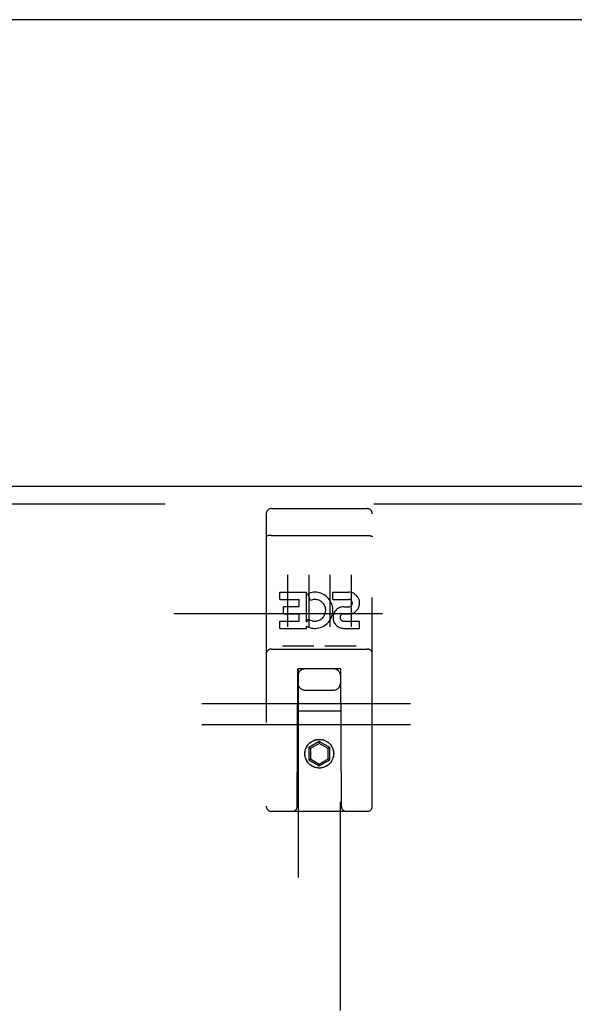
# Model space of a CAD drawing. Header units: inches. Extents: x 0 to 224, y 0 to 145.
# Tile 41 of 91: x 68.38 to 71.65, y 87.06 to 92.87. Entities that reach past the tile are written whole.
import ezdxf

# ---------------------------------------------------------------- set-up
doc = ezdxf.new("R2010")
doc.units = ezdxf.units.IN
doc.header["$LTSCALE"] = 12.302632
doc.header["$MEASUREMENT"] = 0
doc.linetypes.add('HIDDEN', pattern=[0.2, 0.1, -0.1])
doc.layers.get('0').update_dxf_attribs({"linetype": 'CONTINUOUS'})
for name, color, linetype in [('DEFAULT_2', 8, 'HIDDEN'), ('DOOR_3_ASSEMBLY', 7, 'CONTINUOUS'), ('SUBPANELS', 7, 'CONTINUOUS')]:
    doc.layers.add(name, color=color, linetype=linetype)

msp = doc.modelspace()

# ---------------------------------------------------------------- linework, layer by layer
at = {"color": 7, "linetype": 'Continuous'}
msp.add_line((153.0814, 92.8674), (35.7064, 92.8674), dxfattribs=at)
at = {"layer": 'DEFAULT_2', "color": 8, "linetype": 'HIDDEN'}
msp.add_line((37.3001, 89.3674), (72.2689, 89.3674), dxfattribs=at)
at = {"layer": 'DOOR_3_ASSEMBLY', "color": 3, "linetype": 'Continuous'}
msp.add_line((36.0189, 90.1174), (72.9564, 90.1174), dxfattribs=at)
at = {"layer": 'DOOR_3_ASSEMBLY', "color": 8, "linetype": 'HIDDEN'}
for p, q in [((36.0189, 90.0134), (72.9564, 90.0134)), ((69.8614, 89.9849), (70.4264, 89.9849)), ((69.8314, 89.9549), (69.8314, 88.2299)), ((70.4564, 88.2299), (70.4564, 89.9549)), ((69.848, 89.8261), (69.8472, 89.826)), ((69.8487, 89.8262), (69.848, 89.8261)), ((69.8495, 89.8263), (69.8487, 89.8262)), ((69.8503, 89.8263), (69.8495, 89.8263)), ((69.8511, 89.8264), (69.8503, 89.8263)), ((69.8519, 89.8265), (69.8511, 89.8264)), ((69.8527, 89.8265), (69.8519, 89.8265)), ((69.8535, 89.8266), (69.8527, 89.8265)), ((69.8543, 89.8267), (69.8535, 89.8266)), ((69.8551, 89.8267), (69.8543, 89.8267)), ((69.8559, 89.8267), (69.8551, 89.8267)), ((69.8568, 89.8268), (69.8559, 89.8267)), ((69.8576, 89.8268), (69.8568, 89.8268)), ((69.8584, 89.8268), (69.8576, 89.8268)), ((69.8593, 89.8269), (69.8584, 89.8268)), ((69.8601, 89.8269), (69.8593, 89.8269)), ((69.861, 89.8269), (69.8601, 89.8269)), ((69.861, 89.8269), (70.4264, 89.8269)), ((70.4264, 89.8269), (70.4272, 89.8269)), ((70.4272, 89.8269), (70.4281, 89.8269)), ((70.4281, 89.8269), (70.4289, 89.8268)), ((70.4289, 89.8268), (70.4297, 89.8268)), ((70.4297, 89.8268), (70.4306, 89.8268)), ((70.4306, 89.8268), (70.4314, 89.8268)), ((70.4314, 89.8268), (70.4322, 89.8267)), ((70.4322, 89.8267), (70.4331, 89.8267)), ((70.4331, 89.8267), (70.4339, 89.8266)), ((70.4339, 89.8266), (70.4347, 89.8266)), ((70.4347, 89.8266), (70.4355, 89.8265)), ((70.4355, 89.8265), (70.4363, 89.8265)), ((70.4363, 89.8265), (70.4371, 89.8264)), ((70.4371, 89.8264), (70.4379, 89.8263)), ((70.4379, 89.8263), (70.4386, 89.8262)), ((70.4386, 89.8262), (70.4394, 89.8261)), ((69.9564, 89.5937), (69.9564, 89.2877)), ((70.0814, 89.5937), (70.0814, 89.2877)), ((70.2064, 89.5937), (70.2064, 89.2877)), ((70.3314, 89.5937), (70.3314, 89.2877)), ((69.912, 89.4497), (69.912, 89.4921)), ((69.912, 89.4921), (70.0682, 89.4921)), ((70.0682, 89.3145), (70.0682, 89.4921)), ((70.0925, 89.444), (70.0756, 89.4831)), ((70.2244, 89.4497), (70.2244, 89.4921)), ((70.2244, 89.4921), (70.3169, 89.4921)), ((69.912, 89.4497), (70.0256, 89.4497)), ((69.9333, 89.3648), (69.9333, 89.4072)), ((69.9333, 89.4072), (70.0256, 89.4072)), ((70.0256, 89.4072), (70.0256, 89.4497)), ((70.2244, 89.4497), (70.3169, 89.4497)), ((70.2883, 89.4058), (70.3168, 89.4058)), ((69.9333, 89.3648), (70.0256, 89.3648)), ((70.0256, 89.3213), (70.0256, 89.3648)), ((70.2844, 89.3648), (70.3307, 89.3648)), ((69.912, 89.2789), (69.912, 89.3213)), ((69.912, 89.3213), (70.0256, 89.3213)), ((70.0682, 89.3145), (70.0812, 89.3331)), ((70.0682, 89.2789), (70.0682, 89.2911)), ((70.0717, 89.2894), (70.0682, 89.2911)), ((70.2883, 89.3213), (70.3807, 89.3213)), ((70.3807, 89.2789), (70.3807, 89.3213)), ((69.912, 89.2789), (70.0682, 89.2789)), ((70.2883, 89.2789), (70.3807, 89.2789)), ((70.105, 89.1729), (69.933, 89.1729)), ((70.355, 89.1729), (70.183, 89.1729)), ((69.8614, 89.1569), (70.4264, 89.1569)), ((70.0139, 88.2299), (70.0174, 89.0399)), ((70.0389, 89.0399), (70.0174, 89.0399)), ((70.0189, 89.0399), (70.0189, 55.0382)), ((70.2489, 89.0399), (70.0389, 89.0399)), ((70.2704, 89.0399), (70.2489, 89.0399)), ((70.2689, 55.0382), (70.2689, 89.0399)), ((70.2739, 88.2299), (70.2704, 89.0399)), ((70.0589, 88.9149), (70.2289, 88.9149)), ((70.2715, 88.7899), (70.0163, 88.7899)), ((70.1439, 88.6117), (70.0814, 88.5756)), ((70.1439, 88.6002), (70.0914, 88.5699)), ((70.1439, 88.6117), (70.1439, 88.6002)), ((70.2064, 88.5756), (70.1439, 88.6117)), ((70.1964, 88.5699), (70.1439, 88.6002)), ((70.0814, 88.5756), (70.0814, 88.5035)), ((70.0814, 88.5756), (70.0914, 88.5699)), ((70.0914, 88.5699), (70.0914, 88.5092)), ((70.2064, 88.5756), (70.1964, 88.5699)), ((70.1964, 88.5092), (70.1964, 88.5699)), ((70.2064, 88.5035), (70.2064, 88.5756)), ((70.0814, 88.5035), (70.0914, 88.5092)), ((70.0814, 88.5035), (70.1439, 88.4674)), ((70.0914, 88.5092), (70.1439, 88.4789)), ((70.1439, 88.4789), (70.1964, 88.5092)), ((70.1439, 88.4674), (70.2064, 88.5035)), ((70.1439, 88.4674), (70.1439, 88.4789)), ((70.2064, 88.5035), (70.1964, 88.5092)), ((70.4264, 88.1999), (69.8614, 88.1999))]:
    msp.add_line(p, q, dxfattribs=at)
for points in [[(69.8472, 89.826), (69.8469, 89.8259), (69.8465, 89.8259), (69.8461, 89.8258), (69.8458, 89.8258), (69.8454, 89.8257), (69.8451, 89.8257), (69.8447, 89.8256), (69.8444, 89.8256), (69.844, 89.8255), (69.8437, 89.8254), (69.8433, 89.8254), (69.843, 89.8253), (69.8427, 89.8252), (69.8423, 89.8252), (69.842, 89.8251), (69.8417, 89.825), (69.8414, 89.825), (69.8411, 89.8249), (69.8408, 89.8248), (69.8405, 89.8248), (69.8402, 89.8247), (69.8399, 89.8246), (69.8396, 89.8245), (69.8393, 89.8245), (69.839, 89.8244), (69.8387, 89.8243), (69.8385, 89.8242), (69.8382, 89.8241), (69.8379, 89.8241), (69.8377, 89.824), (69.8374, 89.8239), (69.8372, 89.8238), (69.8369, 89.8237), (69.8367, 89.8236), (69.8364, 89.8236), (69.8362, 89.8235), (69.836, 89.8234), (69.8358, 89.8233), (69.8355, 89.8232), (69.8353, 89.8231), (69.8351, 89.823), (69.8349, 89.8229), (69.8347, 89.8228), (69.8345, 89.8227), (69.8343, 89.8227), (69.8342, 89.8226), (69.834, 89.8225), (69.8338, 89.8224), (69.8337, 89.8223), (69.8335, 89.8222), (69.8334, 89.8221), (69.8332, 89.822), (69.8331, 89.8219), (69.8329, 89.8218), (69.8328, 89.8217), (69.8327, 89.8216), (69.8326, 89.8215), (69.8324, 89.8214), (69.8323, 89.8213), (69.8322, 89.8212), (69.8321, 89.8211), (69.832, 89.821), (69.832, 89.8209), (69.8319, 89.8208), (69.8318, 89.8207), (69.8317, 89.8206), (69.8317, 89.8205), (69.8316, 89.8204), (69.8316, 89.8203), (69.8315, 89.8202), (69.8315, 89.8201), (69.8315, 89.82), (69.8314, 89.8199), (69.8314, 89.8197), (69.8314, 89.8196), (69.8314, 89.8195), (69.8314, 89.8194)], [(70.4394, 89.8261), (70.4401, 89.826), (70.4405, 89.826), (70.4409, 89.8259), (70.4413, 89.8259), (70.4416, 89.8258), (70.442, 89.8258), (70.4423, 89.8257), (70.4427, 89.8257), (70.443, 89.8256), (70.4434, 89.8256), (70.4437, 89.8255), (70.4441, 89.8254), (70.4444, 89.8254), (70.4447, 89.8253), (70.4451, 89.8252), (70.4454, 89.8252), (70.4457, 89.8251), (70.4461, 89.825), (70.4464, 89.825), (70.4467, 89.8249), (70.447, 89.8248), (70.4473, 89.8248), (70.4476, 89.8247), (70.4479, 89.8246), (70.4482, 89.8245), (70.4485, 89.8245), (70.4487, 89.8244), (70.449, 89.8243), (70.4493, 89.8242), (70.4496, 89.8241), (70.4498, 89.8241), (70.4501, 89.824), (70.4503, 89.8239), (70.4506, 89.8238), (70.4508, 89.8237), (70.4511, 89.8236), (70.4513, 89.8236), (70.4516, 89.8235), (70.4518, 89.8234), (70.452, 89.8233), (70.4522, 89.8232), (70.4524, 89.8231), (70.4526, 89.823), (70.4528, 89.8229), (70.453, 89.8228), (70.4532, 89.8227), (70.4534, 89.8227), (70.4536, 89.8226), (70.4538, 89.8225), (70.4539, 89.8224), (70.4541, 89.8223), (70.4543, 89.8222), (70.4544, 89.8221), (70.4546, 89.822), (70.4547, 89.8219), (70.4548, 89.8218), (70.455, 89.8217), (70.4551, 89.8216), (70.4552, 89.8215), (70.4553, 89.8214), (70.4554, 89.8213), (70.4555, 89.8212), (70.4556, 89.8211), (70.4557, 89.821), (70.4558, 89.8209), (70.4559, 89.8208), (70.456, 89.8207), (70.456, 89.8206), (70.4561, 89.8205), (70.4561, 89.8204), (70.4562, 89.8203), (70.4562, 89.8202), (70.4563, 89.8201), (70.4563, 89.82), (70.4563, 89.8199), (70.4564, 89.8197), (70.4564, 89.8196), (70.4564, 89.8195), (70.4564, 89.8194)], [(69.933, 89.1729), (69.9328, 89.1729), (69.9325, 89.1729), (69.9323, 89.1729), (69.9321, 89.1729), (69.9319, 89.1729), (69.9317, 89.1729), (69.9315, 89.1729), (69.9314, 89.1729), (69.9312, 89.1729), (69.931, 89.1729), (69.9308, 89.173), (69.9306, 89.173), (69.9305, 89.173), (69.9303, 89.173), (69.9301, 89.173), (69.93, 89.173), (69.9298, 89.1731), (69.9296, 89.1731), (69.9295, 89.1731), (69.9293, 89.1731), (69.9292, 89.1732), (69.9291, 89.1732), (69.9289, 89.1732), (69.9288, 89.1732), (69.9286, 89.1733), (69.9285, 89.1733), (69.9284, 89.1733), (69.9283, 89.1734), (69.9281, 89.1734), (69.928, 89.1734), (69.9279, 89.1735), (69.9278, 89.1735), (69.9277, 89.1735), (69.9275, 89.1736), (69.9274, 89.1736), (69.9273, 89.1737), (69.9272, 89.1737), (69.9271, 89.1737), (69.927, 89.1738), (69.9269, 89.1738), (69.9268, 89.1739), (69.9267, 89.1739), (69.9266, 89.1739), (69.9265, 89.174), (69.9265, 89.174), (69.9264, 89.1741)], [(70.1114, 89.1741), (70.1113, 89.174), (70.1112, 89.174), (70.1111, 89.1739), (70.111, 89.1739), (70.1109, 89.1739), (70.1108, 89.1738), (70.1107, 89.1738), (70.1106, 89.1737), (70.1105, 89.1737), (70.1104, 89.1737), (70.1103, 89.1736), (70.1102, 89.1736), (70.1101, 89.1735), (70.11, 89.1735), (70.1099, 89.1735), (70.1097, 89.1734), (70.1096, 89.1734), (70.1095, 89.1734), (70.1094, 89.1733), (70.1092, 89.1733), (70.1091, 89.1733), (70.109, 89.1732), (70.1088, 89.1732), (70.1087, 89.1732), (70.1086, 89.1732), (70.1084, 89.1731), (70.1083, 89.1731), (70.1081, 89.1731), (70.1079, 89.1731), (70.1078, 89.173), (70.1076, 89.173), (70.1075, 89.173), (70.1073, 89.173), (70.1071, 89.173), (70.1069, 89.173), (70.1068, 89.1729), (70.1066, 89.1729), (70.1064, 89.1729), (70.1062, 89.1729), (70.106, 89.1729), (70.1058, 89.1729), (70.1056, 89.1729), (70.1054, 89.1729), (70.1052, 89.1729), (70.105, 89.1729)], [(70.183, 89.1729), (70.1828, 89.1729), (70.1825, 89.1729), (70.1823, 89.1729), (70.1821, 89.1729), (70.1819, 89.1729), (70.1817, 89.1729), (70.1815, 89.1729), (70.1814, 89.1729), (70.1812, 89.1729), (70.181, 89.1729), (70.1808, 89.173), (70.1806, 89.173), (70.1805, 89.173), (70.1803, 89.173), (70.1801, 89.173), (70.18, 89.173), (70.1798, 89.1731), (70.1797, 89.1731), (70.1795, 89.1731), (70.1794, 89.1731), (70.1792, 89.1732), (70.1791, 89.1732), (70.1789, 89.1732), (70.1788, 89.1732), (70.1786, 89.1733), (70.1785, 89.1733), (70.1784, 89.1733), (70.1783, 89.1734), (70.1781, 89.1734), (70.178, 89.1734), (70.1779, 89.1735), (70.1778, 89.1735), (70.1777, 89.1735), (70.1776, 89.1736), (70.1774, 89.1736), (70.1773, 89.1737), (70.1772, 89.1737), (70.1771, 89.1737), (70.177, 89.1738), (70.1769, 89.1738), (70.1768, 89.1739), (70.1767, 89.1739), (70.1766, 89.1739), (70.1766, 89.174), (70.1765, 89.174), (70.1764, 89.1741)], [(70.3614, 89.1741), (70.3613, 89.174), (70.3612, 89.174), (70.3611, 89.1739), (70.361, 89.1739), (70.3609, 89.1739), (70.3608, 89.1738), (70.3607, 89.1738), (70.3606, 89.1737), (70.3605, 89.1737), (70.3604, 89.1737), (70.3603, 89.1736), (70.3602, 89.1736), (70.3601, 89.1735), (70.36, 89.1735), (70.3599, 89.1735), (70.3597, 89.1734), (70.3596, 89.1734), (70.3595, 89.1734), (70.3594, 89.1733), (70.3592, 89.1733), (70.3591, 89.1733), (70.359, 89.1732), (70.3588, 89.1732), (70.3587, 89.1732), (70.3586, 89.1732), (70.3584, 89.1731), (70.3583, 89.1731), (70.3581, 89.1731), (70.358, 89.1731), (70.3578, 89.173), (70.3576, 89.173), (70.3575, 89.173), (70.3573, 89.173), (70.3571, 89.173), (70.357, 89.173), (70.3568, 89.1729), (70.3566, 89.1729), (70.3564, 89.1729), (70.3562, 89.1729), (70.356, 89.1729), (70.3558, 89.1729), (70.3556, 89.1729), (70.3554, 89.1729), (70.3552, 89.1729), (70.355, 89.1729)]]:
    msp.add_lwpolyline(points, dxfattribs=at)
for radius in [0.085, 0.0845]:
    msp.add_circle((70.1439, 88.5399), radius, dxfattribs=at)
for centre, radius, start, end in [((69.8614, 89.9549), 0.03, 90, 180), ((70.4264, 89.9549), 0.03, 0, 90), ((70.1179, 89.3853), 0.1065, 244.26362, 113.40274), ((70.3169, 89.4277), 0.0644, 282.29948, 90.07752), ((70.1179, 89.3853), 0.0639, 234.88948, 113.40261), ((70.2883, 89.3423), 0.0635, 90, 270), ((70.3169, 89.4277), 0.0219, 269.90115, 90), ((70.2883, 89.3432), 0.0219, 100.307, 270), ((69.8614, 89.1269), 0.03, 90, 180), ((70.4264, 89.1269), 0.03, 0, 90), ((70.0589, 88.9999), 0.04, 90, 180), ((70.2289, 88.9999), 0.04, 0, 90), ((70.0589, 88.9549), 0.04, 180, 270), ((70.2289, 88.9549), 0.04, 270, 360), ((69.8614, 88.2299), 0.03, 180, 270), ((69.9839, 88.2299), 0.03, 270, 360), ((70.3039, 88.2299), 0.03, 180, 270), ((70.4264, 88.2299), 0.03, 270, 360)]:
    msp.add_arc(centre, radius, start, end, dxfattribs=at)
at = {"layer": 'SUBPANELS', "color": 8, "linetype": 'HIDDEN'}
for p, q in [((39.9251, 88.8361), (107.8626, 88.8361)), ((39.9251, 88.7111), (107.8626, 88.7111))]:
    msp.add_line(p, q, dxfattribs=at)

doc.saveas('drawing.dxf')
